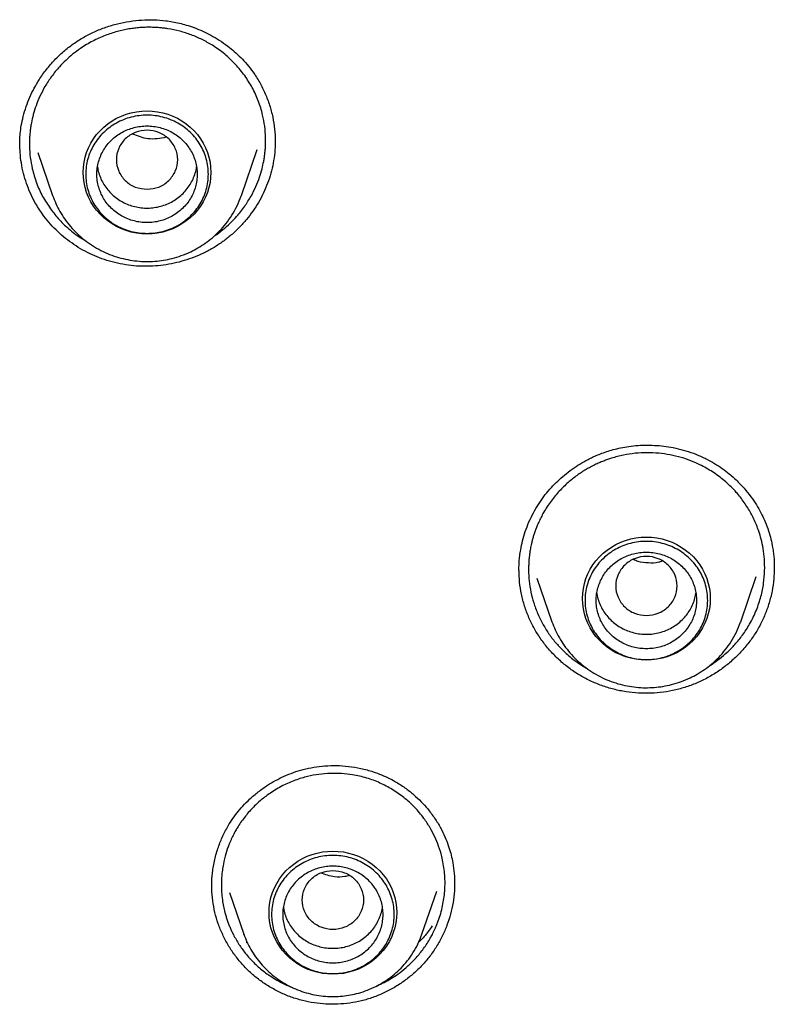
# Model space of a CAD drawing. Header units: millimetres. Extents: x 8 to 771, y 12 to 1627.
# Tile 57 of 94: x 323 to 336, y 1426 to 1444. Entities that reach past the tile are written whole.
import ezdxf

# ---------------------------------------------------------------- set-up
doc = ezdxf.new("R2010")
doc.units = ezdxf.units.MM

msp = doc.modelspace()

# ---------------------------------------------------------------- linework, layer by layer
at = {"color": 7, "linetype": 'Continuous', "lineweight": 30}
for p, q in [((327.158, 1441.688), (327.157, 1441.669)), ((322.898, 1441.482), (323.165, 1440.708)), ((326.55, 1440.708), (326.836, 1441.536)), ((323.167, 1440.702), (323.165, 1440.708)), ((326.547, 1440.7), (326.55, 1440.708)), ((326.55, 1440.708), (326.548, 1440.7)), ((336.108, 1434.024), (336.108, 1434.016)), ((331.53, 1433.963), (331.53, 1433.973)), ((331.852, 1433.843), (332.121, 1433.062)), ((335.507, 1433.062), (335.786, 1433.87)), ((332.124, 1433.056), (332.121, 1433.062)), ((335.504, 1433.054), (335.507, 1433.062)), ((335.507, 1433.062), (335.504, 1433.054)), ((330.373, 1428.365), (330.373, 1428.354)), ((326.021, 1428.307), (326.021, 1428.32)), ((326.337, 1428.201), (326.595, 1427.455)), ((329.788, 1427.455), (330.055, 1428.228)), ((326.597, 1427.45), (326.595, 1427.455)), ((326.663, 1427.291), (326.638, 1427.315))]:
    msp.add_line(p, q, dxfattribs=at)
at = {"color": 7, "linetype": 'Continuous', "lineweight": 30, "flags": 128}
for points in [[(324.858, 1440.019), (324.763, 1440.023), (324.669, 1440.034), (324.576, 1440.053), (324.486, 1440.079), (324.398, 1440.112), (324.312, 1440.152), (324.231, 1440.198), (324.154, 1440.252), (324.082, 1440.31), (324.015, 1440.375), (323.954, 1440.445), (323.899, 1440.519), (323.85, 1440.597), (323.809, 1440.679), (323.774, 1440.764), (323.747, 1440.852), (323.728, 1440.941), (323.716, 1441.032), (323.712, 1441.123), (323.716, 1441.214), (323.728, 1441.304), (323.747, 1441.394), (323.774, 1441.481), (323.809, 1441.566), (323.85, 1441.648), (323.899, 1441.726), (323.954, 1441.801), (324.015, 1441.87), (324.082, 1441.935), (324.154, 1441.994), (324.231, 1442.047), (324.312, 1442.094), (324.398, 1442.134), (324.486, 1442.167), (324.576, 1442.193), (324.669, 1442.212), (324.763, 1442.223), (324.858, 1442.227), (324.952, 1442.223), (325.046, 1442.212), (325.139, 1442.193), (325.23, 1442.167), (325.318, 1442.134), (325.403, 1442.094), (325.484, 1442.047), (325.561, 1441.994), (325.634, 1441.935), (325.701, 1441.87), (325.762, 1441.801), (325.817, 1441.726), (325.865, 1441.648), (325.907, 1441.566), (325.941, 1441.481), (325.968, 1441.394), (325.988, 1441.304), (325.999, 1441.214), (326.003, 1441.123), (325.999, 1441.032), (325.988, 1440.941), (325.968, 1440.852), (325.941, 1440.764), (325.907, 1440.679), (325.865, 1440.597), (325.817, 1440.519), (325.762, 1440.445), (325.701, 1440.375), (325.634, 1440.31), (325.561, 1440.252), (325.484, 1440.198), (325.403, 1440.152), (325.318, 1440.112), (325.23, 1440.079), (325.139, 1440.053), (325.046, 1440.034), (324.952, 1440.023), (324.858, 1440.019)], [(333.814, 1432.373), (333.72, 1432.376), (333.626, 1432.388), (333.533, 1432.406), (333.442, 1432.432), (333.354, 1432.466), (333.269, 1432.506), (333.188, 1432.552), (333.111, 1432.605), (333.038, 1432.664), (332.971, 1432.729), (332.91, 1432.798), (332.855, 1432.873), (332.807, 1432.951), (332.765, 1433.033), (332.731, 1433.118), (332.704, 1433.205), (332.684, 1433.295), (332.673, 1433.385), (332.669, 1433.476), (332.673, 1433.568), (332.684, 1433.658), (332.704, 1433.747), (332.731, 1433.835), (332.765, 1433.92), (332.807, 1434.002), (332.855, 1434.08), (332.91, 1434.155), (332.971, 1434.224), (333.038, 1434.289), (333.111, 1434.348), (333.188, 1434.401), (333.269, 1434.447), (333.354, 1434.487), (333.442, 1434.521), (333.533, 1434.547), (333.626, 1434.565), (333.72, 1434.577), (333.814, 1434.58), (333.909, 1434.577), (334.003, 1434.565), (334.095, 1434.547), (334.186, 1434.521), (334.274, 1434.487), (334.359, 1434.447), (334.441, 1434.401), (334.518, 1434.348), (334.59, 1434.289), (334.657, 1434.224), (334.718, 1434.155), (334.773, 1434.08), (334.822, 1434.002), (334.863, 1433.92), (334.898, 1433.835), (334.925, 1433.747), (334.944, 1433.658), (334.956, 1433.568), (334.96, 1433.476), (334.956, 1433.385), (334.944, 1433.295), (334.925, 1433.205), (334.898, 1433.118), (334.863, 1433.033), (334.822, 1432.951), (334.773, 1432.873), (334.718, 1432.798), (334.657, 1432.729), (334.59, 1432.664), (334.518, 1432.605), (334.441, 1432.552), (334.359, 1432.506), (334.274, 1432.466), (334.186, 1432.432), (334.095, 1432.406), (334.003, 1432.388), (333.909, 1432.376), (333.814, 1432.373)], [(328.192, 1426.738), (328.097, 1426.742), (328.003, 1426.753), (327.91, 1426.772), (327.82, 1426.798), (327.731, 1426.831), (327.646, 1426.871), (327.565, 1426.918), (327.488, 1426.971), (327.416, 1427.03), (327.349, 1427.095), (327.288, 1427.164), (327.233, 1427.238), (327.184, 1427.317), (327.143, 1427.399), (327.108, 1427.484), (327.081, 1427.571), (327.062, 1427.661), (327.05, 1427.751), (327.046, 1427.842), (327.05, 1427.933), (327.062, 1428.024), (327.081, 1428.113), (327.108, 1428.201), (327.143, 1428.286), (327.184, 1428.368), (327.233, 1428.446), (327.288, 1428.52), (327.349, 1428.59), (327.416, 1428.654), (327.488, 1428.713), (327.565, 1428.766), (327.646, 1428.813), (327.731, 1428.853), (327.82, 1428.886), (327.91, 1428.912), (328.003, 1428.931), (328.097, 1428.942), (328.192, 1428.946), (328.286, 1428.942), (328.38, 1428.931), (328.473, 1428.912), (328.564, 1428.886), (328.652, 1428.853), (328.737, 1428.813), (328.818, 1428.766), (328.895, 1428.713), (328.968, 1428.654), (329.034, 1428.59), (329.096, 1428.52), (329.151, 1428.446), (329.199, 1428.368), (329.241, 1428.286), (329.275, 1428.201), (329.302, 1428.113), (329.322, 1428.024), (329.333, 1427.933), (329.337, 1427.842), (329.333, 1427.751), (329.322, 1427.661), (329.302, 1427.571), (329.275, 1427.484), (329.241, 1427.399), (329.199, 1427.317), (329.151, 1427.238), (329.096, 1427.164), (329.034, 1427.095), (328.968, 1427.03), (328.895, 1426.971), (328.818, 1426.918), (328.737, 1426.871), (328.652, 1426.831), (328.564, 1426.798), (328.473, 1426.772), (328.38, 1426.753), (328.286, 1426.742), (328.192, 1426.738)]]:
    msp.add_lwpolyline(points, dxfattribs=at)
at = {"color": 7, "linetype": 'Continuous', "lineweight": 30}
for points, knots in [([(322.575, 1441.599), (322.575, 1441.613), (322.574, 1441.642), (322.574, 1441.697), (322.577, 1441.757), (322.585, 1441.846), (322.602, 1441.97), (322.636, 1442.132), (322.687, 1442.303), (322.753, 1442.472), (322.831, 1442.632), (322.928, 1442.799), (323.049, 1442.97), (323.196, 1443.14), (323.357, 1443.293), (323.53, 1443.43), (323.716, 1443.548), (323.912, 1443.648), (324.117, 1443.73), (324.329, 1443.792), (324.545, 1443.836), (324.763, 1443.859), (324.98, 1443.863), (325.164, 1443.85), (325.316, 1443.827), (325.439, 1443.801), (325.568, 1443.766), (325.71, 1443.719), (325.857, 1443.658), (326.007, 1443.583), (326.157, 1443.494), (326.297, 1443.396), (326.426, 1443.291), (326.542, 1443.182), (326.655, 1443.06), (326.724, 1442.969), (326.759, 1442.923)], [0, 0, 0, 0, 0.009934, 0.01973, 0.030062, 0.041355, 0.066874, 0.096303, 0.128483, 0.160212, 0.191281, 0.22169, 0.261189, 0.299837, 0.338127, 0.376061, 0.41372, 0.451322, 0.489035, 0.526821, 0.564623, 0.602244, 0.639247, 0.675579, 0.697062, 0.718374, 0.740449, 0.766138, 0.795662, 0.823199, 0.853389, 0.886205, 0.912521, 0.94027, 0.969435, 1, 1, 1, 1]), ([(326.61, 1442.858), (326.557, 1442.927), (326.449, 1443.066), (326.253, 1443.249), (326.05, 1443.395), (325.847, 1443.508), (325.652, 1443.593), (325.445, 1443.659), (325.278, 1443.693), (325.156, 1443.71), (325.079, 1443.718), (324.997, 1443.724), (324.912, 1443.726), (324.822, 1443.725), (324.729, 1443.72), (324.633, 1443.71), (324.497, 1443.691), (324.319, 1443.652), (324.101, 1443.58), (323.878, 1443.48), (323.684, 1443.363), (323.524, 1443.244), (323.399, 1443.134), (323.269, 1443.002), (323.143, 1442.846), (323.027, 1442.668), (322.936, 1442.493), (322.867, 1442.324), (322.817, 1442.164), (322.787, 1442.032), (322.769, 1441.926), (322.759, 1441.843), (322.752, 1441.759), (322.748, 1441.676), (322.748, 1441.553), (322.76, 1441.389), (322.8, 1441.167), (322.871, 1440.932), (322.979, 1440.69), (323.075, 1440.544), (323.124, 1440.471)], [0, 0, 0, 0, 0.04011, 0.081021, 0.122732, 0.154549, 0.186814, 0.219526, 0.252685, 0.263787, 0.275472, 0.287741, 0.300593, 0.314027, 0.328044, 0.342643, 0.357823, 0.389915, 0.424326, 0.461049, 0.500081, 0.526274, 0.55149, 0.57573, 0.610253, 0.642588, 0.672738, 0.700706, 0.726497, 0.750111, 0.7631, 0.776037, 0.788921, 0.801753, 0.814532, 0.846245, 0.877635, 0.918982, 0.959768, 1, 1, 1, 1]), ([(326.06, 1439.978), (326.063, 1439.981), (326.119, 1440.015), (326.217, 1440.093), (326.349, 1440.208), (326.482, 1440.348), (326.609, 1440.509), (326.723, 1440.69), (326.811, 1440.865), (326.875, 1441.029), (326.92, 1441.18), (326.947, 1441.299), (326.963, 1441.392), (326.972, 1441.463), (326.979, 1441.534), (326.984, 1441.604), (326.985, 1441.675), (326.985, 1441.791), (326.972, 1441.951), (326.931, 1442.173), (326.859, 1442.406), (326.752, 1442.644), (326.657, 1442.788), (326.61, 1442.858)], [0, 0, 0, 0, 0.003895, 0.05929, 0.112172, 0.16254, 0.233347, 0.29848, 0.357928, 0.411683, 0.459735, 0.502079, 0.524227, 0.546254, 0.568161, 0.589947, 0.611612, 0.633156, 0.697039, 0.759831, 0.841831, 0.921888, 1, 1, 1, 1]), ([(326.759, 1442.923), (326.8, 1442.861), (326.883, 1442.737), (326.981, 1442.536), (327.059, 1442.329), (327.115, 1442.116), (327.151, 1441.901), (327.155, 1441.757), (327.158, 1441.687)], [0, 0, 0, 0, 0.169544, 0.338063, 0.505927, 0.673435, 0.840842, 1, 1, 1, 1]), ([(324.858, 1440.82), (324.786, 1440.828), (324.642, 1440.844), (324.458, 1440.966), (324.337, 1441.142), (324.293, 1441.35), (324.337, 1441.557), (324.458, 1441.734), (324.642, 1441.851), (324.858, 1441.894), (325.073, 1441.851), (325.257, 1441.734), (325.378, 1441.557), (325.422, 1441.35), (325.378, 1441.142), (325.257, 1440.966), (325.073, 1440.844), (324.93, 1440.828), (324.858, 1440.82)], [0, 0, 0, 0, 0.0625, 0.125, 0.1875, 0.25, 0.3125, 0.375, 0.4375, 0.5, 0.5625, 0.625, 0.6875, 0.75, 0.8125, 0.875, 0.9375, 1, 1, 1, 1]), ([(325.202, 1441.753), (325.092, 1441.733), (324.885, 1441.695), (324.693, 1441.773), (324.602, 1441.81)], [0, 0, 0, 0, 0.531169, 1, 1, 1, 1]), ([(322.981, 1440.376), (322.935, 1440.445), (322.854, 1440.565), (322.763, 1440.75), (322.693, 1440.924), (322.639, 1441.105), (322.601, 1441.29), (322.579, 1441.469), (322.577, 1441.585), (322.576, 1441.639)], [0, 0, 0, 0, 0.183346, 0.320803, 0.458261, 0.599701, 0.741141, 0.878856, 1, 1, 1, 1]), ([(327.158, 1441.69), (327.158, 1441.683), (327.161, 1441.612), (327.15, 1441.477), (327.124, 1441.289), (327.081, 1441.106), (327.023, 1440.928), (326.948, 1440.753), (326.859, 1440.584), (326.757, 1440.425), (326.642, 1440.274), (326.513, 1440.132), (326.372, 1440), (326.221, 1439.88), (326.059, 1439.773), (325.887, 1439.68), (325.708, 1439.601), (325.527, 1439.538), (325.343, 1439.49), (325.154, 1439.457), (324.961, 1439.438), (324.767, 1439.436), (324.571, 1439.449), (324.376, 1439.48), (324.186, 1439.526), (324.005, 1439.588), (323.832, 1439.662), (323.665, 1439.751), (323.506, 1439.853), (323.359, 1439.966), (323.222, 1440.091), (323.094, 1440.226), (323.018, 1440.326), (322.981, 1440.376)], [0, 0, 0, 0, 0.003952, 0.037753, 0.071554, 0.104275, 0.136997, 0.170675, 0.204354, 0.237051, 0.269748, 0.303365, 0.336981, 0.370127, 0.403272, 0.437439, 0.471607, 0.503959, 0.536311, 0.569538, 0.602766, 0.636195, 0.669622, 0.704095, 0.738568, 0.7709, 0.803232, 0.836466, 0.869699, 0.901825, 0.933951, 0.966976, 1, 1, 1, 1]), ([(323.969, 1441.222), (323.972, 1441.204), (323.979, 1441.148), (324.008, 1441.058), (324.054, 1440.953), (324.115, 1440.856), (324.188, 1440.766), (324.273, 1440.687), (324.368, 1440.619), (324.471, 1440.564), (324.581, 1440.522), (324.695, 1440.494), (324.812, 1440.481), (324.93, 1440.483), (325.047, 1440.499), (325.161, 1440.53), (325.269, 1440.575), (325.37, 1440.634), (325.463, 1440.704), (325.545, 1440.786), (325.616, 1440.877), (325.673, 1440.977), (325.716, 1441.083), (325.74, 1441.165), (325.745, 1441.211), (325.746, 1441.221)], [0, 0, 0, 0, 0.022304, 0.068331, 0.114357, 0.160384, 0.206411, 0.252437, 0.298464, 0.34449, 0.390517, 0.436544, 0.48257, 0.528597, 0.574624, 0.62065, 0.666677, 0.712703, 0.75873, 0.804757, 0.850783, 0.89681, 0.942837, 0.988863, 1, 1, 1, 1]), ([(323.165, 1440.708), (323.183, 1440.659), (323.221, 1440.559), (323.295, 1440.417), (323.383, 1440.279), (323.486, 1440.147), (323.604, 1440.023), (323.734, 1439.909), (323.877, 1439.807), (324.028, 1439.72), (324.185, 1439.649), (324.347, 1439.594), (324.51, 1439.555), (324.674, 1439.531), (324.837, 1439.521), (324.998, 1439.527), (325.155, 1439.546), (325.314, 1439.579), (325.477, 1439.629), (325.631, 1439.693), (325.774, 1439.768), (325.905, 1439.851), (326.034, 1439.95), (326.158, 1440.067), (326.276, 1440.201), (326.384, 1440.353), (326.478, 1440.52), (326.524, 1440.64), (326.547, 1440.7)], [0, 0, 0, 0, 0.035697, 0.07215, 0.109382, 0.147424, 0.186317, 0.226106, 0.266402, 0.306159, 0.345336, 0.383936, 0.421962, 0.459418, 0.496308, 0.532634, 0.568401, 0.604123, 0.642565, 0.684169, 0.717475, 0.752592, 0.789534, 0.828311, 0.868933, 0.911406, 0.95573, 1, 1, 1, 1]), ([(323.124, 1440.471), (323.176, 1440.403), (323.283, 1440.265), (323.478, 1440.085), (323.636, 1439.964), (323.732, 1439.911), (323.749, 1439.902)], [0, 0, 0, 0, 0.303978, 0.615604, 0.934925, 1, 1, 1, 1]), ([(331.53, 1433.97), (331.529, 1433.995), (331.529, 1434.047), (331.532, 1434.142), (331.543, 1434.245), (331.562, 1434.37), (331.593, 1434.516), (331.641, 1434.682), (331.706, 1434.851), (331.784, 1435.014), (331.874, 1435.167), (331.973, 1435.308), (332.08, 1435.438), (332.193, 1435.557), (332.315, 1435.669), (332.446, 1435.774), (332.585, 1435.869), (332.706, 1435.941), (332.809, 1435.994), (332.896, 1436.035), (332.994, 1436.076), (333.103, 1436.115), (333.224, 1436.152), (333.357, 1436.183), (333.505, 1436.209), (333.669, 1436.226), (333.835, 1436.231), (334.003, 1436.225), (334.17, 1436.208), (334.344, 1436.177), (334.524, 1436.131), (334.708, 1436.068), (334.828, 1436.012), (334.889, 1435.983)], [0, 0, 0, 0, 0.018697, 0.0391836, 0.0616861, 0.0858526, 0.1206474, 0.1583665, 0.1982105, 0.237207, 0.275158, 0.3121396, 0.3481357, 0.3831197, 0.4171285, 0.4540794, 0.4897927, 0.5242396, 0.5439407, 0.5634374, 0.5855106, 0.6109297, 0.6369529, 0.6658386, 0.6976123, 0.7322872, 0.7698631, 0.8033824, 0.8388821, 0.8763307, 0.9156896, 0.9569212, 1, 1, 1, 1]), ([(334.804, 1435.863), (334.745, 1435.891), (334.626, 1435.947), (334.437, 1436.011), (334.24, 1436.059), (334.036, 1436.087), (333.826, 1436.097), (333.614, 1436.086), (333.4, 1436.053), (333.234, 1436.01), (333.116, 1435.971), (333.043, 1435.944), (332.967, 1435.912), (332.889, 1435.877), (332.811, 1435.836), (332.731, 1435.791), (332.65, 1435.741), (332.54, 1435.666), (332.404, 1435.557), (332.247, 1435.404), (332.099, 1435.225), (331.994, 1435.065), (331.925, 1434.937), (331.885, 1434.852), (331.85, 1434.772), (331.821, 1434.696), (331.797, 1434.625), (331.777, 1434.558), (331.761, 1434.497), (331.745, 1434.426), (331.73, 1434.352), (331.72, 1434.279), (331.714, 1434.23), (331.71, 1434.192), (331.707, 1434.158), (331.705, 1434.12), (331.703, 1434.083), (331.702, 1434.046), (331.701, 1434.009), (331.702, 1433.972), (331.704, 1433.884), (331.716, 1433.739), (331.751, 1433.544), (331.798, 1433.38), (331.846, 1433.251), (331.889, 1433.151), (331.937, 1433.055), (332.006, 1432.932), (332.102, 1432.789), (332.245, 1432.615), (332.418, 1432.449), (332.589, 1432.316), (332.701, 1432.253), (332.74, 1432.231)], [0, 0, 0, 0, 0.030021, 0.060543, 0.091566, 0.123088, 0.155109, 0.187628, 0.220644, 0.254156, 0.265674, 0.277703, 0.290241, 0.303288, 0.316844, 0.330909, 0.345483, 0.360564, 0.39224, 0.425941, 0.461663, 0.499402, 0.514851, 0.52937, 0.54296, 0.555622, 0.567357, 0.578164, 0.588044, 0.596998, 0.612128, 0.623557, 0.631287, 0.63532, 0.641303, 0.647233, 0.653108, 0.65893, 0.664698, 0.670412, 0.676072, 0.706233, 0.738534, 0.768744, 0.785923, 0.80288, 0.819615, 0.83613, 0.868487, 0.899966, 0.940562, 0.979609, 1, 1, 1, 1]), ([(334.889, 1435.983), (334.939, 1435.956), (335.038, 1435.903), (335.175, 1435.812), (335.318, 1435.703), (335.462, 1435.573), (335.6, 1435.422), (335.715, 1435.272), (335.809, 1435.126), (335.884, 1434.987), (335.95, 1434.845), (336.005, 1434.697), (336.049, 1434.544), (336.077, 1434.41), (336.095, 1434.294), (336.105, 1434.196), (336.109, 1434.104), (336.109, 1434.053), (336.108, 1434.028)], [0, 0, 0, 0, 0.069857, 0.136589, 0.200308, 0.290386, 0.37405, 0.451416, 0.522557, 0.587517, 0.646319, 0.7163, 0.781659, 0.842835, 0.885999, 0.92684, 0.964664, 1, 1, 1, 1]), ([(334.929, 1432.26), (334.929, 1432.26), (334.951, 1432.273), (334.994, 1432.301), (335.06, 1432.346), (335.152, 1432.415), (335.27, 1432.515), (335.409, 1432.656), (335.546, 1432.824), (335.653, 1432.99), (335.732, 1433.142), (335.788, 1433.267), (335.834, 1433.392), (335.881, 1433.553), (335.921, 1433.747), (335.939, 1433.972), (335.935, 1434.179), (335.912, 1434.367), (335.877, 1434.535), (335.835, 1434.676), (335.79, 1434.797), (335.743, 1434.904), (335.691, 1435.007), (335.633, 1435.107), (335.57, 1435.203), (335.501, 1435.295), (335.396, 1435.422), (335.243, 1435.573), (335.034, 1435.736), (334.88, 1435.821), (334.804, 1435.863)], [0, 0, 0, 0, 0.0002247, 0.0171079, 0.0349137, 0.0537418, 0.0944594, 0.1392736, 0.1881916, 0.2412213, 0.2734163, 0.3046143, 0.3348139, 0.3640137, 0.4193854, 0.470748, 0.5180924, 0.5614101, 0.6006941, 0.6359384, 0.6626328, 0.6892228, 0.7157082, 0.7420889, 0.7683647, 0.7945353, 0.8206007, 0.8809761, 0.9407764, 1, 1, 1, 1]), ([(333.814, 1433.173), (333.742, 1433.182), (333.599, 1433.198), (333.415, 1433.32), (333.294, 1433.495), (333.249, 1433.704), (333.294, 1433.911), (333.415, 1434.088), (333.599, 1434.205), (333.814, 1434.248), (334.03, 1434.205), (334.214, 1434.088), (334.335, 1433.911), (334.379, 1433.704), (334.335, 1433.495), (334.214, 1433.32), (334.03, 1433.198), (333.886, 1433.182), (333.814, 1433.173)], [0, 0, 0, 0, 0.0625, 0.125, 0.1875, 0.25, 0.3125, 0.375, 0.4375, 0.5, 0.5625, 0.625, 0.6875, 0.75, 0.8125, 0.875, 0.9375, 1, 1, 1, 1]), ([(334.094, 1434.148), (334.074, 1434.141), (333.997, 1434.111), (333.85, 1434.115), (333.693, 1434.123), (333.61, 1434.165), (333.582, 1434.179)], [0, 0, 0, 0, 0.118204, 0.470553, 0.82219, 1, 1, 1, 1]), ([(332.755, 1432.027), (332.69, 1432.063), (332.558, 1432.134), (332.376, 1432.265), (332.208, 1432.411), (332.056, 1432.573), (331.921, 1432.747), (331.803, 1432.935), (331.705, 1433.133), (331.627, 1433.341), (331.571, 1433.555), (331.537, 1433.768), (331.532, 1433.91), (331.53, 1433.978)], [0, 0, 0, 0, 0.092044, 0.183577, 0.274796, 0.365863, 0.456921, 0.548112, 0.639592, 0.731549, 0.823553, 0.915155, 1, 1, 1, 1]), ([(336.108, 1434.027), (336.107, 1433.961), (336.103, 1433.822), (336.071, 1433.611), (336.019, 1433.397), (335.945, 1433.189), (335.851, 1432.989), (335.736, 1432.799), (335.603, 1432.621), (335.453, 1432.456), (335.288, 1432.306), (335.109, 1432.172), (334.917, 1432.055), (334.715, 1431.957), (334.504, 1431.88), (334.286, 1431.823), (334.064, 1431.788), (333.84, 1431.774), (333.616, 1431.782), (333.393, 1431.81), (333.174, 1431.861), (332.959, 1431.931), (332.824, 1431.995), (332.755, 1432.027)], [0, 0, 0, 0, 0.0430199, 0.0907771, 0.138515, 0.1862715, 0.234101, 0.2819509, 0.3297596, 0.3775623, 0.4253713, 0.4731879, 0.5210149, 0.5688681, 0.6167888, 0.6646781, 0.7124497, 0.7601733, 0.8079038, 0.8556903, 0.9035862, 0.9516591, 1, 1, 1, 1]), ([(332.925, 1433.573), (332.926, 1433.567), (332.93, 1433.524), (332.953, 1433.445), (332.995, 1433.338), (333.051, 1433.239), (333.121, 1433.147), (333.202, 1433.064), (333.294, 1432.993), (333.395, 1432.933), (333.503, 1432.887), (333.616, 1432.855), (333.733, 1432.837), (333.851, 1432.834), (333.968, 1432.846), (334.083, 1432.873), (334.193, 1432.914), (334.297, 1432.968), (334.392, 1433.035), (334.478, 1433.114), (334.552, 1433.202), (334.614, 1433.299), (334.661, 1433.403), (334.691, 1433.496), (334.699, 1433.555), (334.702, 1433.576)], [0, 0, 0, 0, 0.007164, 0.053213, 0.099261, 0.145309, 0.191357, 0.237406, 0.283454, 0.329502, 0.37555, 0.421599, 0.467647, 0.513695, 0.559743, 0.605792, 0.65184, 0.697888, 0.743936, 0.789984, 0.836033, 0.882081, 0.928129, 0.974177, 1, 1, 1, 1]), ([(332.121, 1433.062), (332.14, 1433.013), (332.177, 1432.913), (332.252, 1432.771), (332.34, 1432.633), (332.443, 1432.501), (332.56, 1432.377), (332.691, 1432.263), (332.833, 1432.161), (332.985, 1432.074), (333.142, 1432.003), (333.303, 1431.948), (333.467, 1431.908), (333.63, 1431.884), (333.793, 1431.875), (333.954, 1431.881), (334.112, 1431.9), (334.27, 1431.933), (334.434, 1431.983), (334.588, 1432.046), (334.731, 1432.122), (334.861, 1432.205), (334.99, 1432.304), (335.115, 1432.421), (335.233, 1432.555), (335.34, 1432.707), (335.434, 1432.873), (335.481, 1432.994), (335.504, 1433.054)], [0, 0, 0, 0, 0.035697, 0.07215, 0.109382, 0.147424, 0.186317, 0.226106, 0.266402, 0.306159, 0.345336, 0.383936, 0.421962, 0.459418, 0.496308, 0.532634, 0.568401, 0.604123, 0.642565, 0.684169, 0.717475, 0.752592, 0.789534, 0.828311, 0.868933, 0.911406, 0.95573, 1, 1, 1, 1]), ([(326.019, 1428.309), (326.019, 1428.325), (326.019, 1428.36), (326.02, 1428.428), (326.026, 1428.516), (326.039, 1428.622), (326.059, 1428.736), (326.086, 1428.852), (326.128, 1428.997), (326.193, 1429.171), (326.281, 1429.348), (326.374, 1429.5), (326.468, 1429.629), (326.577, 1429.758), (326.705, 1429.887), (326.853, 1430.013), (327.008, 1430.123), (327.164, 1430.216), (327.318, 1430.293), (327.484, 1430.36), (327.661, 1430.415), (327.85, 1430.455), (328.05, 1430.479), (328.259, 1430.484), (328.475, 1430.47), (328.696, 1430.433), (328.893, 1430.38), (329.065, 1430.316), (329.212, 1430.25), (329.305, 1430.197), (329.352, 1430.17)], [0, 0, 0, 0, 0.011704, 0.025863, 0.046289, 0.070261, 0.09545, 0.1214, 0.148107, 0.194268, 0.24249, 0.275803, 0.310128, 0.346294, 0.385352, 0.42729, 0.472062, 0.507462, 0.544374, 0.582758, 0.622577, 0.663914, 0.706984, 0.751794, 0.798311, 0.846468, 0.896183, 0.930157, 0.964766, 1, 1, 1, 1]), ([(329.257, 1430.052), (329.184, 1430.093), (329.038, 1430.174), (328.797, 1430.262), (328.565, 1430.316), (328.346, 1430.34), (328.144, 1430.343), (327.94, 1430.326), (327.768, 1430.294), (327.627, 1430.255), (327.516, 1430.219), (327.404, 1430.174), (327.291, 1430.121), (327.179, 1430.059), (327.048, 1429.976), (326.901, 1429.865), (326.745, 1429.719), (326.599, 1429.551), (326.507, 1429.415), (326.454, 1429.326), (326.434, 1429.289), (326.412, 1429.249), (326.391, 1429.207), (326.369, 1429.161), (326.347, 1429.112), (326.312, 1429.025), (326.267, 1428.894), (326.23, 1428.74), (326.208, 1428.605), (326.196, 1428.5), (326.191, 1428.399), (326.19, 1428.303), (326.195, 1428.195), (326.207, 1428.078), (326.228, 1427.957), (326.251, 1427.858), (326.274, 1427.776), (326.296, 1427.707), (326.32, 1427.64), (326.347, 1427.575), (326.375, 1427.511), (326.425, 1427.409), (326.503, 1427.274), (326.628, 1427.1), (326.78, 1426.933), (326.956, 1426.778), (327.084, 1426.695), (327.146, 1426.655)], [0, 0, 0, 0, 0.039644, 0.080078, 0.121303, 0.15275, 0.184643, 0.216981, 0.249764, 0.267611, 0.286077, 0.305162, 0.324865, 0.345185, 0.366122, 0.398673, 0.432604, 0.467911, 0.504589, 0.510874, 0.517617, 0.524818, 0.532476, 0.540591, 0.549163, 0.558191, 0.585363, 0.615973, 0.633933, 0.65102, 0.667234, 0.682576, 0.697048, 0.719232, 0.739006, 0.756373, 0.768121, 0.779729, 0.791197, 0.802526, 0.813716, 0.824766, 0.857071, 0.888133, 0.927609, 0.964895, 1, 1, 1, 1]), ([(329.352, 1430.17), (329.411, 1430.132), (329.524, 1430.059), (329.675, 1429.933), (329.807, 1429.804), (329.931, 1429.659), (330.044, 1429.5), (330.143, 1429.329), (330.218, 1429.167), (330.274, 1429.016), (330.315, 1428.875), (330.348, 1428.719), (330.371, 1428.546), (330.373, 1428.419), (330.375, 1428.358)], [0, 0, 0, 0, 0.094821, 0.184365, 0.268849, 0.348417, 0.447005, 0.537171, 0.618998, 0.692528, 0.75845, 0.821642, 0.912865, 1, 1, 1, 1]), ([(328.984, 1426.532), (329.026, 1426.551), (329.114, 1426.59), (329.239, 1426.662), (329.373, 1426.75), (329.511, 1426.859), (329.655, 1426.996), (329.791, 1427.155), (329.883, 1427.289), (329.935, 1427.378), (329.957, 1427.417), (329.977, 1427.454), (329.998, 1427.497), (330.022, 1427.546), (330.046, 1427.601), (330.079, 1427.683), (330.117, 1427.794), (330.153, 1427.929), (330.179, 1428.064), (330.195, 1428.191), (330.203, 1428.317), (330.203, 1428.446), (330.193, 1428.581), (330.174, 1428.718), (330.142, 1428.869), (330.092, 1429.032), (330.021, 1429.205), (329.934, 1429.372), (329.816, 1429.552), (329.661, 1429.736), (329.471, 1429.911), (329.328, 1430.006), (329.257, 1430.052)], [0, 0, 0, 0, 0.03146, 0.06587, 0.098328, 0.141132, 0.186429, 0.234231, 0.284549, 0.297578, 0.305723, 0.315305, 0.326325, 0.338785, 0.352686, 0.368028, 0.399902, 0.433534, 0.464096, 0.495021, 0.521891, 0.551501, 0.584106, 0.615837, 0.646692, 0.691318, 0.733965, 0.775924, 0.821901, 0.88229, 0.941656, 1, 1, 1, 1]), ([(328.192, 1428.599), (328.12, 1428.591), (327.976, 1428.575), (327.792, 1428.453), (327.671, 1428.277), (327.627, 1428.069), (327.671, 1427.862), (327.792, 1427.684), (327.976, 1427.568), (328.192, 1427.525), (328.407, 1427.568), (328.591, 1427.684), (328.712, 1427.862), (328.756, 1428.069), (328.712, 1428.277), (328.591, 1428.453), (328.407, 1428.575), (328.263, 1428.591), (328.192, 1428.599)], [0, 0, 0, 0, 0.0625, 0.125, 0.1875, 0.25, 0.3125, 0.375, 0.4375, 0.5, 0.5625, 0.625, 0.6875, 0.75, 0.8125, 0.875, 0.9375, 1, 1, 1, 1]), ([(328.483, 1428.507), (328.457, 1428.5), (328.372, 1428.479), (328.194, 1428.475), (328.055, 1428.525), (327.974, 1428.554)], [0, 0, 0, 0, 0.151848, 0.505634, 1, 1, 1, 1]), ([(327.055, 1426.512), (326.994, 1426.551), (326.874, 1426.628), (326.71, 1426.766), (326.56, 1426.917), (326.427, 1427.082), (326.31, 1427.259), (326.211, 1427.446), (326.132, 1427.643), (326.071, 1427.847), (326.034, 1428.056), (326.017, 1428.221), (326.02, 1428.314), (326.02, 1428.337)], [0, 0, 0, 0, 0.097397, 0.194234, 0.290731, 0.387069, 0.483409, 0.579908, 0.676739, 0.774101, 0.871508, 0.968453, 1, 1, 1, 1]), ([(330.373, 1428.378), (330.373, 1428.329), (330.373, 1428.21), (330.349, 1428.021), (330.305, 1427.815), (330.24, 1427.614), (330.156, 1427.42), (330.054, 1427.234), (329.933, 1427.059), (329.795, 1426.897), (329.642, 1426.749), (329.476, 1426.616), (329.297, 1426.499), (329.108, 1426.399), (328.91, 1426.318), (328.705, 1426.257), (328.494, 1426.217), (328.281, 1426.197), (328.067, 1426.199), (327.855, 1426.221), (327.645, 1426.263), (327.441, 1426.325), (327.242, 1426.407), (327.117, 1426.477), (327.055, 1426.512)], [0, 0, 0, 0, 0.032219, 0.078238, 0.124209, 0.170165, 0.216144, 0.262199, 0.308282, 0.354329, 0.40037, 0.446416, 0.492467, 0.538527, 0.584616, 0.630779, 0.676917, 0.722939, 0.768915, 0.814899, 0.86094, 0.90709, 0.953413, 1, 1, 1, 1]), ([(327.303, 1427.941), (327.307, 1427.918), (327.316, 1427.856), (327.348, 1427.761), (327.396, 1427.658), (327.459, 1427.561), (327.534, 1427.473), (327.62, 1427.396), (327.716, 1427.33), (327.821, 1427.276), (327.931, 1427.236), (328.046, 1427.211), (328.164, 1427.2), (328.282, 1427.204), (328.398, 1427.223), (328.511, 1427.256), (328.619, 1427.303), (328.719, 1427.363), (328.81, 1427.436), (328.89, 1427.519), (328.959, 1427.611), (329.015, 1427.712), (329.055, 1427.818), (329.077, 1427.895), (329.08, 1427.935), (329.081, 1427.938)], [0, 0, 0, 0, 0.029059, 0.075138, 0.121216, 0.167295, 0.213374, 0.259453, 0.305532, 0.35161, 0.397689, 0.443768, 0.489847, 0.535925, 0.582004, 0.628083, 0.674162, 0.72024, 0.766319, 0.812398, 0.858477, 0.904555, 0.950634, 0.996713, 1, 1, 1, 1]), ([(326.595, 1427.455), (326.612, 1427.408), (326.648, 1427.315), (326.718, 1427.18), (326.801, 1427.05), (326.898, 1426.925), (327.009, 1426.808), (327.132, 1426.701), (327.266, 1426.605), (327.409, 1426.523), (327.557, 1426.456), (327.709, 1426.404), (327.863, 1426.366), (328.018, 1426.344), (328.172, 1426.335), (328.323, 1426.34), (328.472, 1426.358), (328.621, 1426.389), (328.775, 1426.436), (328.921, 1426.496), (329.056, 1426.567), (329.179, 1426.646), (329.3, 1426.739), (329.418, 1426.849), (329.529, 1426.976), (329.631, 1427.119), (329.721, 1427.279), (329.766, 1427.395), (329.788, 1427.455)], [0, 0, 0, 0, 0.035666, 0.072065, 0.109223, 0.147176, 0.185968, 0.225652, 0.265852, 0.305521, 0.34461, 0.383124, 0.421066, 0.458441, 0.495251, 0.531502, 0.567196, 0.602847, 0.641212, 0.682735, 0.715977, 0.75103, 0.787909, 0.826626, 0.867189, 0.909605, 0.953877, 1, 1, 1, 1]), ([(329.97, 1427.604), (329.947, 1427.57), (329.881, 1427.473), (329.799, 1427.375), (329.736, 1427.317), (329.729, 1427.31)], [0, 0, 0, 0, 0.321872, 0.924231, 1, 1, 1, 1]), ([(327.146, 1426.655), (327.203, 1426.622), (327.306, 1426.562), (327.417, 1426.519), (327.466, 1426.5)], [0, 0, 0, 0, 0.560012, 1, 1, 1, 1])]:
    msp.add_open_spline(points, degree=3, knots=knots, dxfattribs=at)
for points in [[(325.958, 1441.089), (325.956, 1441.043), (325.952, 1440.95), (325.923, 1440.814), (325.877, 1440.682), (325.813, 1440.558), (325.733, 1440.442), (325.638, 1440.338), (325.529, 1440.246), (325.409, 1440.169), (325.28, 1440.107), (325.143, 1440.062), (325.002, 1440.035), (324.858, 1440.026), (324.714, 1440.035), (324.572, 1440.062), (324.436, 1440.107), (324.306, 1440.169), (324.186, 1440.246), (324.078, 1440.338), (323.983, 1440.442), (323.902, 1440.558), (323.839, 1440.682), (323.792, 1440.814), (323.764, 1440.95), (323.755, 1441.089), (323.764, 1441.228), (323.792, 1441.364), (323.839, 1441.496), (323.902, 1441.621), (323.983, 1441.736), (324.078, 1441.841), (324.186, 1441.933), (324.306, 1442.01), (324.436, 1442.071), (324.572, 1442.116), (324.714, 1442.143), (324.858, 1442.152), (325.002, 1442.143), (325.143, 1442.116), (325.28, 1442.071), (325.409, 1442.01), (325.529, 1441.933), (325.638, 1441.841), (325.733, 1441.736), (325.813, 1441.621), (325.877, 1441.496), (325.923, 1441.364), (325.952, 1441.228), (325.956, 1441.135), (325.958, 1441.089)], [(325.758, 1441.089), (325.756, 1441.127), (325.753, 1441.203), (325.729, 1441.314), (325.692, 1441.422), (325.639, 1441.524), (325.574, 1441.619), (325.496, 1441.704), (325.407, 1441.779), (325.309, 1441.842), (325.203, 1441.893), (325.091, 1441.929), (324.975, 1441.951), (324.858, 1441.959), (324.74, 1441.951), (324.624, 1441.929), (324.512, 1441.893), (324.406, 1441.842), (324.308, 1441.779), (324.219, 1441.704), (324.142, 1441.619), (324.076, 1441.524), (324.024, 1441.422), (323.986, 1441.314), (323.963, 1441.203), (323.955, 1441.089), (323.963, 1440.976), (323.986, 1440.864), (324.024, 1440.756), (324.076, 1440.654), (324.142, 1440.56), (324.219, 1440.474), (324.308, 1440.399), (324.406, 1440.336), (324.512, 1440.286), (324.624, 1440.249), (324.74, 1440.227), (324.858, 1440.219), (324.975, 1440.227), (325.091, 1440.249), (325.203, 1440.286), (325.309, 1440.336), (325.407, 1440.399), (325.496, 1440.474), (325.574, 1440.56), (325.639, 1440.654), (325.692, 1440.756), (325.729, 1440.864), (325.753, 1440.976), (325.756, 1441.051), (325.758, 1441.089)], [(334.914, 1433.443), (334.912, 1433.397), (334.909, 1433.304), (334.88, 1433.168), (334.833, 1433.036), (334.77, 1432.911), (334.689, 1432.796), (334.594, 1432.691), (334.486, 1432.6), (334.366, 1432.522), (334.236, 1432.461), (334.1, 1432.416), (333.958, 1432.389), (333.814, 1432.38), (333.67, 1432.389), (333.529, 1432.416), (333.392, 1432.461), (333.263, 1432.522), (333.143, 1432.6), (333.034, 1432.691), (332.939, 1432.796), (332.859, 1432.911), (332.795, 1433.036), (332.749, 1433.168), (332.72, 1433.304), (332.711, 1433.443), (332.72, 1433.582), (332.749, 1433.718), (332.795, 1433.85), (332.859, 1433.975), (332.939, 1434.09), (333.034, 1434.195), (333.143, 1434.286), (333.263, 1434.364), (333.392, 1434.425), (333.529, 1434.47), (333.67, 1434.497), (333.814, 1434.506), (333.958, 1434.497), (334.1, 1434.47), (334.236, 1434.425), (334.366, 1434.364), (334.486, 1434.286), (334.594, 1434.195), (334.689, 1434.09), (334.77, 1433.975), (334.833, 1433.85), (334.88, 1433.718), (334.909, 1433.582), (334.912, 1433.489), (334.914, 1433.443)], [(333.814, 1432.576), (333.853, 1432.577), (333.932, 1432.58), (334.048, 1432.603), (334.16, 1432.639), (334.265, 1432.69), (334.364, 1432.753), (334.452, 1432.828), (334.53, 1432.914), (334.596, 1433.008), (334.648, 1433.11), (334.686, 1433.218), (334.709, 1433.329), (334.717, 1433.443), (334.709, 1433.557), (334.686, 1433.668), (334.648, 1433.776), (334.596, 1433.878), (334.53, 1433.972), (334.452, 1434.058), (334.364, 1434.133), (334.265, 1434.196), (334.16, 1434.247), (334.048, 1434.283), (333.932, 1434.305), (333.814, 1434.313), (333.696, 1434.305), (333.581, 1434.283), (333.469, 1434.247), (333.363, 1434.196), (333.265, 1434.133), (333.176, 1434.058), (333.098, 1433.972), (333.033, 1433.878), (332.98, 1433.776), (332.942, 1433.668), (332.919, 1433.557), (332.912, 1433.443), (332.919, 1433.329), (332.942, 1433.218), (332.98, 1433.11), (333.033, 1433.008), (333.098, 1432.914), (333.176, 1432.828), (333.265, 1432.753), (333.363, 1432.69), (333.469, 1432.639), (333.581, 1432.603), (333.696, 1432.58), (333.775, 1432.577), (333.814, 1432.576)], [(329.292, 1427.809), (329.29, 1427.763), (329.286, 1427.67), (329.257, 1427.534), (329.211, 1427.402), (329.147, 1427.277), (329.067, 1427.162), (328.972, 1427.057), (328.863, 1426.965), (328.743, 1426.888), (328.614, 1426.827), (328.477, 1426.782), (328.336, 1426.755), (328.192, 1426.746), (328.048, 1426.755), (327.906, 1426.782), (327.769, 1426.827), (327.64, 1426.888), (327.52, 1426.965), (327.412, 1427.057), (327.316, 1427.162), (327.236, 1427.277), (327.172, 1427.402), (327.126, 1427.534), (327.098, 1427.67), (327.088, 1427.809), (327.098, 1427.948), (327.126, 1428.084), (327.172, 1428.216), (327.236, 1428.34), (327.316, 1428.456), (327.412, 1428.56), (327.52, 1428.652), (327.64, 1428.729), (327.769, 1428.791), (327.906, 1428.836), (328.048, 1428.863), (328.192, 1428.872), (328.336, 1428.863), (328.477, 1428.836), (328.614, 1428.791), (328.743, 1428.729), (328.863, 1428.652), (328.972, 1428.56), (329.067, 1428.456), (329.147, 1428.34), (329.211, 1428.216), (329.257, 1428.084), (329.286, 1427.948), (329.29, 1427.855), (329.292, 1427.809)], [(328.192, 1426.942), (328.152, 1426.943), (328.074, 1426.946), (327.958, 1426.969), (327.846, 1427.005), (327.74, 1427.056), (327.642, 1427.119), (327.553, 1427.194), (327.476, 1427.279), (327.41, 1427.374), (327.358, 1427.476), (327.32, 1427.584), (327.297, 1427.695), (327.289, 1427.809), (327.297, 1427.922), (327.32, 1428.034), (327.358, 1428.142), (327.41, 1428.244), (327.476, 1428.338), (327.553, 1428.424), (327.642, 1428.499), (327.74, 1428.562), (327.846, 1428.612), (327.958, 1428.649), (328.074, 1428.671), (328.192, 1428.679), (328.309, 1428.671), (328.425, 1428.649), (328.537, 1428.612), (328.643, 1428.562), (328.741, 1428.499), (328.83, 1428.424), (328.908, 1428.338), (328.973, 1428.244), (329.025, 1428.142), (329.063, 1428.034), (329.086, 1427.922), (329.094, 1427.809), (329.086, 1427.695), (329.063, 1427.584), (329.025, 1427.476), (328.973, 1427.374), (328.908, 1427.279), (328.83, 1427.194), (328.741, 1427.119), (328.643, 1427.056), (328.537, 1427.005), (328.425, 1426.969), (328.309, 1426.946), (328.231, 1426.943), (328.192, 1426.942)]]:
    msp.add_open_spline(points, degree=3, dxfattribs=at)

doc.saveas('drawing.dxf')
